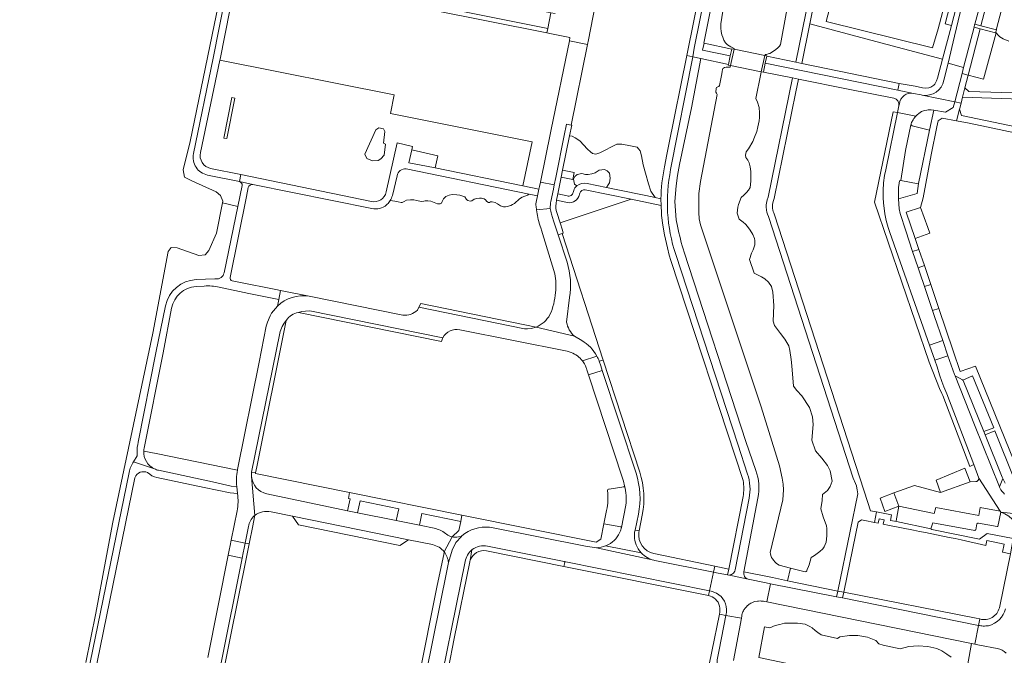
# Model space of a CAD drawing. Header units: metres. Extents: x 151213 to 156373, y 469495 to 475754.
# Tile 28 of 230: x 153098 to 153408, y 472102 to 472302. Entities that reach past the tile are written whole.
import ezdxf

# ---------------------------------------------------------------- set-up
doc = ezdxf.new("R2010")
doc.units = ezdxf.units.M
for name, color, linetype, lineweight in [('B-WE-OG-TERREIN_BEGROEID-GV', 252, 'Continuous', 18), ('B-WE-VH-GESLOTENVERHARDING_ASFALT-GV', 252, 'Continuous', 18), ('B-WE-VH-ONVERHARD-GV', 252, 'Continuous', 18), ('B-WE-VH-ONVERHARD_ZAND-GV', 252, 'Continuous', 18), ('B-WE-VH-OPENVERHARDING_BETONSTRAATSTEEN-GV', 252, 'Continuous', 18), ('B-WE-VH-OPENVERHARDING_TEGEL-GV', 252, 'Continuous', 18)]:
    doc.layers.add(name, color=color, linetype=linetype, lineweight=lineweight)

msp = doc.modelspace()

# ---------------------------------------------------------------- linework, layer by layer
at = {"layer": 'B-WE-OG-TERREIN_BEGROEID-GV', "flags": 128}
for points in [[(153152.78, 472259.92), (153159, 472289.92), (153172.3, 472357.32), (153181.98, 472406.05)], [(153327.38, 472365.73), (153313.17, 472294.64), (153313.212, 472294.631), (153321.909, 472292.751), (153321.93, 472292.85), (153322.645, 472292.706), (153322.689, 472292.981), (153321.63, 472293.45), (153320.55, 472294.07), (153319.95, 472294.73), (153319.39, 472295.61), (153319.08, 472296.5), (153318.78, 472297.24), (153318.6, 472298.32), (153318.53, 472299.39), (153318.48, 472300.67), (153319.39, 472306.71)], [(153161.972, 472313.59), (153151.776, 472263.77), (153149.573, 472254.849), (153149.997, 472252.532), (153152.211, 472251.338), (153159.854, 472247.937), (153161.318, 472246.715), (153161.954, 472244.962), (153161.867, 472244.45), (153166.676, 472243.296), (153168.03, 472249.89)], [(153409.03, 472295.317), (153407.161, 472296.013), (153406.201, 472296.682), (153405.727, 472297.012), (153404.957, 472297.861), (153401.024, 472283.293), (153396.247, 472284.606), (153395.21, 472280.57), (153396.4, 472279.44), (153410.25, 472278.98)], [(153321.438, 472287.108), (153321.54, 472287.6), (153322.645, 472292.706), (153321.93, 472292.85), (153321.909, 472292.751), (153321.455, 472290.623), (153320.872, 472287.892), (153312.249, 472289.81), (153309.254, 472274.34), (153305.505, 472256.475), (153304.846, 472252.996), (153304.451, 472249.797), (153304.055, 472244.838), (153304.403, 472239.052), (153304.895, 472237.062)], [(153213.34, 472247.86), (153216.82, 472263.3), (153221.62, 472262.11), (153221.388, 472261.082), (153229.572, 472259.233), (153228.77, 472255.475), (153256.322, 472249.764), (153259.253, 472263.644), (153214.663, 472272.516), (153215.885, 472278.404), (153161.066, 472289.318), (153154.94, 472260.23)], [(153330.14, 472151.61), (153325.761, 472128.483), (153334.683, 472126.642), (153339.457, 472125.657), (153340.334, 472129.626), (153336.83, 472130.53), (153336.012, 472131.077), (153335.501, 472131.534), (153335.111, 472132.019), (153334.734, 472132.544), (153334.451, 472132.975), (153334.249, 472133.527), (153334.088, 472134.079), (153333.987, 472134.507), (153337.95, 472151.05), (153338.23, 472154.18), (153338.03, 472156.01), (153337.72, 472157.94), (153336.97, 472161.77), (153331.17, 472180.31), (153312.11, 472237.54), (153311.73, 472239.42), (153311.57, 472241.43), (153311.54, 472246.17), (153311.58, 472247.34), (153312.15, 472251.14), (153317.37, 472278.55), (153317.16, 472278.91), (153316.95, 472279.23), (153317, 472280.38), (153317.09, 472280.71), (153317.53, 472280.93), (153317.88, 472281.06), (153318.05, 472281.36), (153318.79, 472284.98), (153318.86, 472285.71), (153319.01, 472286.34), (153319.14, 472286.65), (153319.33, 472286.82), (153319.66, 472286.98), (153320.17, 472287.08), (153320.84, 472287.07), (153321.438, 472287.108)], [(153286.709, 472262.908), (153286.126, 472262.925), (153285.826, 472262.897), (153280.487, 472260.117), (153279.241, 472259.747), (153278.174, 472259.932), (153277.51, 472260.493), (153276.568, 472261.329), (153274.151, 472263.887), (153272.735, 472264.866), (153271.801, 472265.389), (153270.97, 472265.525), (153268.764, 472254.666), (153272.378, 472253.931), (153271.969, 472251.771), (153268.326, 472252.511), (153267.257, 472247.25), (153270.23, 472246.64)], [(153273.223, 472249.743), (153272.474, 472250.334), (153272.175, 472251.903), (153272.568, 472252.687), (153273.316, 472253.397), (153274.775, 472253.663), (153275.985, 472253.322), (153276.807, 472253.322), (153277.928, 472253.546), (153278.974, 472253.883), (153280.272, 472254.665), (153281.942, 472254.969), (153282.747, 472254.518), (153283.483, 472253.762), (153283.736, 472252.229), (153283.495, 472250.707), (153283.121, 472250.109), (153282.528, 472249.239), (153286.14, 472248.5), (153294.97, 472246.7), (153297.861, 472246.101), (153296.533, 472248.129), (153295.786, 472250.408), (153294.814, 472253.733), (153294.104, 472256.386), (153293.544, 472259.188), (153293.096, 472260.794), (153292.613, 472261.381), (153292.19, 472261.896), (153290.116, 472262.415), (153287.38, 472262.889), (153286.709, 472262.908)], [(153158.17, 472255.27), (153167.67, 472253.31), (153208.67, 472244.85)], [(153214.597, 472245.133), (153216.086, 472245.014), (153217.112, 472244.709), (153218.027, 472244.515), (153218.387, 472244.571), (153218.941, 472244.876), (153219.745, 472245.236), (153220.993, 472245.375), (153221.991, 472245.375), (153222.989, 472245.153), (153224.319, 472244.903), (153225.179, 472245.014), (153225.592, 472245.033), (153226.399, 472245.07), (153227.369, 472244.931), (153228.893, 472244.321), (153229.476, 472244.155), (153230.252, 472244.127), (153230.723, 472244.294), (153230.945, 472244.876), (153231.333, 472245.735), (153232.026, 472246.484), (153233.079, 472246.816), (153234.105, 472247.038), (153235.491, 472246.983), (153236.489, 472246.899), (153238.069, 472246.317), (153238.596, 472245.486), (153238.984, 472245.153), (153239.705, 472245.014), (153240.259, 472245.098), (153240.952, 472245.597), (153241.867, 472245.791), (153242.643, 472245.874), (153243.281, 472245.874), (153244.085, 472245.652), (153244.584, 472245.347), (153245, 472244.876), (153245.471, 472244.599), (153245.776, 472244.599), (153246.136, 472244.765), (153246.635, 472244.793), (153247.55, 472244.515), (153248.299, 472244.1), (153249.213, 472243.49), (153250.156, 472243.24), (153250.849, 472243.157), (153251.348, 472243.268), (153252.485, 472243.601), (153253.067, 472243.905), (153253.621, 472244.238), (153255.174, 472245.68), (153256.061, 472246.206), (153256.92, 472246.539), (153257.779, 472246.899), (153258.239, 472247.171), (153219.63, 472255.12)], [(153167.22, 472251.13), (153157.18, 472253.18)], [(153216.75, 472252.98), (153215.27, 472246.76)], [(153266.998, 472241.374), (153267.98, 472238.195), (153290.288, 472245.559), (153275.87, 472248.49)], [(153272.11, 472247.74), (153272.27, 472248.36)], [(153274.2, 472247.46), (153273.88, 472246.39)], [(153162.39, 472222.43), (153166.676, 472243.296), (153161.867, 472244.45), (153160.011, 472234.88), (153157.618, 472229.435), (153156.428, 472228.144), (153154.418, 472227.888), (153147.699, 472230.303), (153145.788, 472230.449), (153144.873, 472229.116), (153139.96, 472203.423), (153127.431, 472144.045), (153125.133, 472131.748), (153122.132, 472115.409), (153118.934, 472099.923)], [(153269.78, 472244.64), (153266.892, 472245.244), (153266.703, 472244.23)], [(153306.94, 472228.96), (153326.38, 472169.45), (153329.51, 472160.33)], [(153153.61, 472220.3), (153159.46, 472220.54), (153159.8, 472220.51)], [(153135.43, 472169.21), (153140.97, 472197.24), (153144, 472212.11)], [(153133.92, 472163.06), (153135.07, 472164.96), (153135.09, 472165.99)], [(153166.558, 472160.355), (153141.01, 472165.62), (153137.127, 472166.424)], [(153098.915, 471981.094), (153098.761, 471981.543), (153098.461, 471982.5), (153098.251, 471983.956), (153098.168, 471985.019), (153098.23, 471986.33), (153101.003, 472000), (153113.3, 472060.63), (153113.62, 472063.64), (153113.73, 472066.6), (153114.21, 472069.89), (153119.499, 472095.839), (153132.57, 472159.7)], [(153141.83, 472160.37), (153158.796, 472156.698), (153164.62, 472155.342), (153166.35, 472155.249)], [(153175.793, 472152.95), (153201.221, 472147.645), (153202.02, 472151.34), (153201.45, 472151.45), (153201.839, 472153.386), (153172.25, 472159.34), (153172.273, 472159.514), (153171.138, 472159.723), (153171.049, 472159.769)], [(153396.077, 472099.555), (153397.282, 472105.949), (153332.897, 472118.963), (153332.277, 472119.092), (153331.86, 472119.26), (153331.464, 472119.256), (153331.21, 472119.254), (153330.978, 472119.347), (153330.337, 472119.229), (153330.002, 472119.202), (153329.092, 472119.085), (153328.246, 472118.726), (153327.901, 472118.542), (153327.576, 472118.404), (153327.343, 472118.228), (153327.073, 472117.96), (153326.858, 472117.831), (153326.402, 472117.368), (153326.196, 472117.127), (153325.73, 472116.507), (153325.617, 472116.229), (153325.421, 472115.877), (153325.281, 472115.664), (153325.208, 472115.279), (153325.139, 472114.912), (153325.1, 472114.55), (153324.966, 472113.837), (153322.466, 472100.565)], [(153333.907, 472110.795), (153335.553, 472111.555), (153337.025, 472111.934), (153338.488, 472112.264), (153340.76, 472112.314), (153342.624, 472112.252), (153344.988, 472111.938), (153346.485, 472111.266), (153347.219, 472110.828), (153348.172, 472109.989), (153348.973, 472109.322), (153350.036, 472108.679), (153355.135, 472107.501), (153355.921, 472108.027), (153358.883, 472108.404), (153361.51, 472108.432), (153364.565, 472107.923), (153367.151, 472106.874), (153368.155, 472105.811), (153369.544, 472105.346), (153374.836, 472104.281), (153377.535, 472104.923), (153380.547, 472105.204), (153383.527, 472105.01), (153386.375, 472104.296), (153387.897, 472103.625), (153389.544, 472102.587), (153390.861, 472101.663)], [(153326.698, 472090.078), (153328.275, 472097.085), (153338.872, 472095.015), (153371.501, 472088.253), (153372.085, 472087.877), (153375.736, 472084.256), (153376.078, 472083.959), (153377.323, 472083.311), (153379.365, 472082.767), (153398.314, 472078.218), (153395.115, 472086.399), (153392.894, 472088.376), (153330.4, 472101.51), (153332.238, 472111.124), (153333.907, 472110.795)], [(153405.352, 472104.3), (153399.731, 472105.422), (153398.315, 472105.74), (153397.282, 472105.949), (153396.077, 472099.555), (153397.297, 472099.309), (153398.947, 472097.819), (153399.974, 472097.358), (153401.006, 472096.789), (153401.584, 472096.416), (153402.334, 472095.854), (153403.048, 472095.533), (153403.816, 472094.692), (153404.296, 472093.804), (153406.631, 472087.207), (153407.201, 472086.569), (153410.612, 472084.967)]]:
    msp.add_lwpolyline(points, dxfattribs=at)
for points in [[(153354.251, 472340.723), (153346.39, 472335.89), (153345.79, 472335.29), (153345.01, 472334.37), (153344.01, 472332.24), (153343.7, 472329.83), (153337.19, 472294.17), (153336.93, 472293.74), (153336.55, 472293.27), (153335.65, 472292.55), (153333.84, 472291.34), (153333.33, 472291.27), (153332.85, 472291.11), (153332.55, 472291.04), (153332.411, 472290.982), (153332.363, 472290.752), (153332.92, 472290.64), (153332.9, 472290.543), (153342.03, 472288.64), (153349.53, 472325.26), (153352.55, 472327.15), (153355.516, 472338.796), (153355.26, 472338.73)], [(153392.732, 472306.888), (153389.058, 472307.846), (153386.781, 472299.098), (153385.014, 472293.129), (153351.552, 472301.474), (153353.296, 472307.811), (153355.546, 472316.463), (153355.652, 472316.436), (153357.064, 472321.844), (153357.28, 472324.05), (153354.221, 472324.755), (153353.34, 472321.99), (153350.3, 472320.261), (153346.43, 472300.727), (153367.178, 472295.139), (153388.156, 472289.621), (153390.952, 472300.172), (153388.942, 472300.704), (153390.465, 472306.39), (153392.46, 472305.862)], [(153346.43, 472300.727), (153343.96, 472288.26), (153374.5, 472281.959), (153379.523, 472281.16), (153381.842, 472280.641), (153382.89, 472280.477), (153383.848, 472280.612), (153384.507, 472280.845), (153385.069, 472281.177), (153385.373, 472281.406), (153385.718, 472281.725), (153385.827, 472281.921), (153385.978, 472282.126), (153386.166, 472282.556), (153386.297, 472282.748), (153386.574, 472283.651), (153388.156, 472289.621), (153367.178, 472295.139)], [(153339.457, 472125.657), (153355.241, 472122.401), (153359.089, 472141.211), (153361.518, 472152.911), (153361.365, 472154.173), (153361.227, 472154.7), (153361.107, 472155.472), (153360.847, 472156.256), (153360.121, 472157.872), (153333.497, 472240.103), (153333.172, 472240.841), (153332.93, 472241.5), (153332.844, 472242.106), (153332.742, 472243.209), (153332.74, 472243.82), (153332.895, 472244.888), (153333.017, 472245.389), (153333.323, 472246.215), (153341.024, 472283.721), (153331.87, 472285.53), (153332.455, 472288.377), (153332.9, 472290.543), (153332.92, 472290.64), (153332.363, 472290.752), (153331.138, 472285.677), (153331.008, 472285.028), (153329.492, 472277.273), (153330.012, 472276.056), (153330.499, 472274.416), (153330.612, 472272.771), (153330.59, 472271.225), (153330.549, 472270.175), (153330.146, 472268.287), (153329.762, 472266.824), (153329.101, 472265.107), (153328.519, 472263.713), (153327.167, 472261.448), (153326.499, 472260.448), (153326.256, 472259.403), (153326.373, 472258.692), (153326.976, 472257.905), (153327.392, 472257.048), (153327.688, 472255.716), (153327.879, 472254.295), (153327.958, 472252.456), (153327.955, 472251.234), (153327.66, 472249.24), (153327.174, 472248.439), (153326.539, 472247.675), (153325.701, 472246.891), (153324.906, 472246.101), (153324.024, 472243.94), (153323.842, 472243.098), (153323.669, 472241.205), (153324.235, 472239.356), (153325.538, 472238.385), (153326.198, 472237.749), (153326.879, 472237.005), (153327.745, 472235.862), (153328.552, 472234.467), (153329.069, 472233.284), (153329.187, 472232.642), (153329.199, 472231.222), (153328.66, 472229.639), (153328.126, 472228.571), (153327.446, 472226.683), (153328.95, 472222.346), (153331.282, 472221.135), (153332.344, 472220.537), (153333.512, 472219.459), (153334.357, 472218.122), (153334.878, 472216.413), (153335.103, 472212.217), (153334.936, 472207.232), (153335.302, 472205.885), (153337.279, 472203.344), (153338.64, 472201.63), (153339.814, 472199.503), (153340.201, 472198.032), (153340.592, 472195.154), (153340.816, 472193.237), (153341.278, 472186.773), (153342.386, 472185.446), (153343.908, 472183.73), (153346.355, 472180.103), (153347.254, 472177.204), (153347.467, 472174.739), (153347.05, 472169.81), (153348.219, 472166.526), (153350.271, 472164.187), (153351.987, 472161.894), (153352.886, 472160.157), (153353.446, 472156.944), (153352.863, 472155.28), (153351.968, 472153.98), (153350.42, 472152.77), (153350.37, 472150.82), (153349.867, 472148.28), (153350.645, 472145.753), (153351.677, 472142.933), (153351.83, 472142.097), (153351.845, 472139.775), (153351.591, 472137.716), (153350.951, 472136.322), (153350.497, 472135.68), (153349.56, 472134.783), (153347.931, 472133.593), (153346.83, 472132.94), (153346.198, 472130.605), (153346.08, 472130.17), (153345.66, 472129.22), (153345.49, 472128.71), (153345.35, 472128.53), (153345.01, 472128.42), (153340.334, 472129.626)], [(153162.306, 472264.816), (153164.779, 472277.52), (153165.76, 472277.329), (153163.287, 472264.625)], [(153212.859, 472266.85), (153212.473, 472263.195), (153213.105, 472262.865), (153212.719, 472259.408), (153211.7, 472258.288), (153210.823, 472257.729), (153209.067, 472257.597), (153207.276, 472258.42), (153206.644, 472259.77), (153210.12, 472267.344), (153211.068, 472268.035), (153212.508, 472267.706)]]:
    msp.add_lwpolyline(points, close=True, dxfattribs=at)
at = {"layer": 'B-WE-OG-TERREIN_BEGROEID-GV'}
for points in [[(153157.18, 472253.18, -0.4168853), (153152.78, 472259.92)], [(153154.94, 472260.23, 0.4170552), (153158.17, 472255.27)], [(153219.63, 472255.12, 0.3956533), (153216.75, 472252.98)], [(153168.03, 472249.89, 0.411606), (153167.22, 472251.13)], [(153208.67, 472244.85, 0.4114847), (153213.34, 472247.86)], [(153270.23, 472246.64, 0.4576343), (153272.11, 472247.74)], [(153272.27, 472248.36, -0.1223823), (153273.223, 472249.743)], [(153275.87, 472248.49, 0.4014027), (153274.2, 472247.46)], [(153215.27, 472246.76, -0.0802585), (153214.597, 472245.133)], [(153273.88, 472246.39, -0.3638294), (153269.78, 472244.64)], [(153266.703, 472244.23, 0.1348123), (153266.998, 472241.374)], [(153304.895, 472237.062, 0.0261323), (153306.94, 472228.96)], [(153144, 472212.11, -0.3440425), (153153.61, 472220.3)], [(153159.8, 472220.51, 0.3844918), (153162.39, 472222.43)], [(153135.09, 472165.99, -0.0875849), (153135.43, 472169.21)], [(153137.127, 472166.424, 0.3001854), (153140.523, 472160.815)], [(153132.57, 472159.7, -0.0922049), (153133.92, 472163.06)], [(153140.523, 472160.815, 0.0590965), (153141.83, 472160.37)], [(153166.35, 472155.249, -0.070891), (153166.558, 472160.355)], [(153171.049, 472159.769, 0.0588772), (153171.007, 472158.376)], [(153171.007, 472158.376, 0.3251073), (153175.793, 472152.95)], [(153329.51, 472160.33, -0.1295901), (153330.14, 472151.61)], [(153408.133, 472102.892, 0.1381644), (153405.352, 472104.3)]]:
    msp.add_lwpolyline(points, format="xyb", dxfattribs=at)
at = {"layer": 'B-WE-VH-GESLOTENVERHARDING_ASFALT-GV', "flags": 128}
for points in [[(153181.98, 472406.05), (153172.3, 472357.32), (153159, 472289.92), (153152.78, 472259.92)], [(153154.94, 472260.23), (153161.066, 472289.318), (153161.13, 472289.62), (153173.33, 472351.35), (153184.34, 472406.78)], [(153309.254, 472274.34), (153312.249, 472289.81), (153309.64, 472290.39), (153302.72, 472254.92)], [(153379.055, 472278.864), (153374.08, 472279.88), (153332.455, 472288.377), (153331.87, 472285.53), (153341.024, 472283.721)], [(153341.024, 472283.721), (153342.886, 472283.344), (153358.47, 472280.184), (153372.849, 472277.335)], [(153374.411, 472274.982), (153374.623, 472275.533)], [(153304.895, 472237.062), (153304.403, 472239.052), (153304.055, 472244.838), (153304.451, 472249.797), (153304.846, 472252.996), (153305.505, 472256.475), (153309.254, 472274.34)], [(153260.906, 472246.633), (153261.312, 472248.73), (153256.322, 472249.764), (153228.77, 472255.475), (153228.204, 472255.592), (153220.472, 472257.027), (153221.388, 472261.082), (153221.62, 472262.11), (153216.82, 472263.3), (153213.34, 472247.86)], [(153157.18, 472253.18), (153167.22, 472251.13), (153167.67, 472253.31), (153158.17, 472255.27)], [(153219.63, 472255.12), (153258.239, 472247.171), (153260.904, 472246.622), (153260.906, 472246.633)], [(153208.67, 472244.85), (153167.67, 472253.31), (153167.22, 472251.13), (153171.44, 472250.26), (153208.78, 472242.62)], [(153171.44, 472250.26), (153167.22, 472251.13)], [(153215.27, 472246.76), (153216.75, 472252.98)], [(153168.03, 472249.89), (153166.676, 472243.296), (153162.39, 472222.43)], [(153164.26, 472220.96), (153169.432, 472246.406), (153170.01, 472249.25)], [(153329.51, 472160.33), (153326.38, 472169.45), (153306.94, 472228.96)], [(153304.3, 472228.2), (153323.8, 472168.59), (153326.9, 472159.19)], [(153159.8, 472220.51), (153159.46, 472220.54), (153153.61, 472220.3)], [(153170.2, 472215.95), (153178.061, 472214.339), (153179.57, 472214.03), (153180.152, 472216.902), (153178.689, 472217.198), (153167.08, 472219.53), (153164.94, 472219.94)], [(153153.57, 472218.1), (153156.16, 472218.27)], [(153160.86, 472217.91), (153170.2, 472215.95)], [(153144, 472212.11), (153140.97, 472197.24), (153135.43, 472169.21)], [(153137.24, 472167.37), (153143.21, 472197.33), (153145.91, 472211.34)], [(153135.09, 472165.99), (153135.07, 472164.96), (153133.92, 472163.06), (153140.523, 472160.815)], [(153140.523, 472160.815), (153133.92, 472163.06)], [(153132.57, 472159.7), (153119.499, 472095.839), (153114.21, 472069.89), (153113.73, 472066.6), (153113.62, 472063.64), (153113.3, 472060.63), (153101.003, 472000), (153098.23, 471986.33), (153098.168, 471985.019), (153098.251, 471983.956), (153098.461, 471982.5), (153098.761, 471981.543), (153098.915, 471981.094)], [(153121.52, 472095.4), (153134.38, 472158.04)], [(153141.3, 472158.07), (153156.094, 472154.995), (153164.336, 472153.273), (153166.612, 472153.032), (153166.35, 472155.249), (153164.62, 472155.342), (153158.796, 472156.698), (153141.83, 472160.37)], [(153327.39, 472151.55), (153323.01, 472129.07)], [(153325.761, 472128.483), (153330.14, 472151.61)], [(153320.648, 472127.452), (153327.111, 472126.11)]]:
    msp.add_lwpolyline(points, dxfattribs=at)
msp.add_lwpolyline([(153312.75, 472292.4), (153313.212, 472294.631), (153313.17, 472294.64), (153327.38, 472365.73), (153328.79, 472372.7), (153329.6, 472375.54), (153330.56, 472377.71), (153331.43, 472379.03), (153333.44, 472381.4), (153335.75, 472384), (153336.753, 472385.337), (153336.8, 472385.4), (153333.736, 472385.948), (153329.9, 472381.46), (153328.8, 472380.08), (153327.79, 472378.31), (153327.22, 472377.03), (153326.61, 472374.99), (153310.16, 472293.1), (153309.64, 472290.39), (153312.249, 472289.81), (153320.872, 472287.892), (153321.455, 472290.623)], close=True, dxfattribs=at)
at = {"layer": 'B-WE-VH-GESLOTENVERHARDING_ASFALT-GV'}
for points in [[(153374.623, 472275.533, -0.4414702), (153379.055, 472278.864)], [(153372.849, 472277.335, -0.4120599), (153374.411, 472274.982)], [(153152.78, 472259.92, 0.4168853), (153157.18, 472253.18)], [(153158.17, 472255.27, -0.4170552), (153154.94, 472260.23)], [(153216.75, 472252.98, -0.3956533), (153219.63, 472255.12)], [(153302.72, 472254.92, 0.1295643), (153304.3, 472228.2)], [(153167.22, 472251.13, -0.411606), (153168.03, 472249.89)], [(153170.01, 472249.25, -0.3524568), (153171.44, 472250.26)], [(153213.34, 472247.86, -0.4114847), (153208.67, 472244.85)], [(153213.686, 472244.014, 0.0650484), (153214.597, 472245.133)], [(153214.597, 472245.133, 0.0802585), (153215.27, 472246.76)], [(153208.78, 472242.62, 0.2306469), (153213.472, 472243.822)], [(153213.472, 472243.822, 0.0098234), (153213.686, 472244.014)], [(153306.94, 472228.96, -0.0261323), (153304.895, 472237.062)], [(153153.61, 472220.3, 0.3440425), (153144, 472212.11)], [(153162.39, 472222.43, -0.3844918), (153159.8, 472220.51)], [(153164.94, 472219.94, -0.4235294), (153164.26, 472220.96)], [(153145.91, 472211.34, -0.3411968), (153153.57, 472218.1)], [(153156.16, 472218.27, -0.0774487), (153160.86, 472217.91)], [(153135.43, 472169.21, 0.0875849), (153135.09, 472165.99)], [(153137.127, 472166.424, -0.0390598), (153137.24, 472167.37)], [(153140.523, 472160.815, -0.3001854), (153137.127, 472166.424)], [(153133.92, 472163.06, 0.0922049), (153132.57, 472159.7)], [(153141.83, 472160.37, -0.0590965), (153140.523, 472160.815)], [(153134.38, 472158.04, -0.4533682), (153138.35, 472159.62)], [(153138.35, 472159.62, 0.12), (153141.3, 472158.07)], [(153326.9, 472159.19, -0.1295854), (153327.39, 472151.55)], [(153330.14, 472151.61, 0.1295901), (153329.51, 472160.33)], [(153323.01, 472129.07, -0.4160095), (153320.648, 472127.452)], [(153327.111, 472126.11, -0.4236981), (153325.761, 472128.483)]]:
    msp.add_lwpolyline(points, format="xyb", dxfattribs=at)
at = {"layer": 'B-WE-VH-ONVERHARD-GV', "flags": 128}
msp.add_lwpolyline([(153320.872, 472287.892), (153320.84, 472287.74), (153321.54, 472287.6), (153331.138, 472285.677), (153331.87, 472285.53), (153332.455, 472288.377), (153332.9, 472290.543), (153332.92, 472290.64), (153332.363, 472290.752), (153322.645, 472292.706), (153321.93, 472292.85), (153321.909, 472292.751), (153321.455, 472290.623)], close=True, dxfattribs=at)
at = {"layer": 'B-WE-VH-ONVERHARD_ZAND-GV', "flags": 128}
msp.add_lwpolyline([(153212.508, 472267.706), (153211.068, 472268.035), (153210.12, 472267.344), (153206.644, 472259.77), (153207.276, 472258.42), (153209.067, 472257.597), (153210.823, 472257.729), (153211.7, 472258.288), (153212.719, 472259.408), (153213.105, 472262.865), (153212.473, 472263.195), (153212.859, 472266.85)], close=True, dxfattribs=at)
at = {"layer": 'B-WE-VH-OPENVERHARDING_BETONSTRAATSTEEN-GV', "flags": 128}
for points in [[(153402.71, 472309.76), (153400.234, 472300.128), (153405.081, 472298.843), (153405.16, 472299.14), (153409.69, 472316.75), (153405.19, 472317.96), (153404.845, 472318.052)], [(153227.463, 472306.601), (153227.229, 472305.208), (153227.419, 472305.17), (153263.835, 472297.851), (153264.11, 472299.253)], [(153399.994, 472299.194), (153404.83, 472297.895), (153405.081, 472298.843), (153400.234, 472300.128), (153398.306, 472300.639), (153398.269, 472300.5), (153398.24, 472300.48), (153398.045, 472299.718)], [(153396.247, 472284.606), (153399.994, 472299.194), (153398.045, 472299.718), (153394.787, 472287.025), (153394.303, 472285.14)], [(153399.994, 472299.194), (153396.247, 472284.606), (153401.024, 472283.293), (153404.957, 472297.861), (153404.83, 472297.895)], [(153271.444, 472268.862), (153276.566, 472294.272), (153270.885, 472295.412), (153265.182, 472267.502), (153265.077, 472266.987), (153261.803, 472250.963), (153266.112, 472250.111), (153266.596, 472252.425), (153269.289, 472265.656), (153269.971, 472269.151)], [(153385.755, 472194.98), (153384.072, 472199.747), (153371.578, 472235.119), (153371.031, 472236.742), (153370.457, 472238.889), (153370.017, 472240.938), (153369.558, 472244.409), (153369.482, 472245.998), (153369.463, 472248.285), (153369.654, 472250.71), (153369.96, 472253.079), (153370.292, 472254.793), (153373.97, 472272.82), (153372.597, 472273.1), (153366.803, 472244.683), (153383.917, 472194.382), (153387.237, 472186.058), (153387.936, 472184.465), (153388.21, 472183.91), (153396.692, 472161.6), (153397.99, 472162.133), (153389.51, 472184.44), (153389.19, 472185.09), (153388.55, 472186.55), (153387.97, 472188.27), (153387.21, 472190.39), (153386.49, 472192.9)], [(153373.97, 472272.82), (153370.292, 472254.793), (153369.96, 472253.079), (153369.654, 472250.71), (153369.463, 472248.285), (153369.482, 472245.998), (153369.558, 472244.409), (153370.017, 472240.938), (153370.457, 472238.889), (153371.031, 472236.742), (153371.578, 472235.119), (153384.072, 472199.747), (153388.21, 472201.146), (153385.59, 472208.73), (153384.976, 472210.569), (153382.463, 472218.097), (153381, 472222.48), (153380.477, 472224.037), (153378.755, 472229.158), (153376.59, 472235.6), (153374.84, 472241.14), (153374.54, 472242.54), (153374.282, 472245.665), (153374.29, 472247.82), (153374.35, 472249.31), (153374.48, 472250.58), (153374.59, 472251.34), (153375.01, 472251.43), (153376.54, 472260.89), (153378.23, 472268.96), (153378.296, 472269.126), (153378.29, 472269.33), (153378.41, 472269.73), (153378.89, 472270.52), (153379.15, 472271), (153379.714, 472271.648)], [(153375.01, 472251.43), (153380.49, 472250.39), (153380.65, 472250.52), (153384.05, 472267.31), (153378.57, 472268.62), (153378.3, 472269), (153378.296, 472269.126), (153378.23, 472268.96), (153376.54, 472260.89)], [(153379.57, 472233.24), (153384.15, 472234.9), (153383.498, 472236.732), (153381.27, 472243), (153376.773, 472241.471)], [(153378.755, 472229.158), (153380.477, 472224.037), (153382.469, 472224.707), (153380.731, 472229.822)], [(153384.474, 472218.769), (153382.463, 472218.097), (153384.976, 472210.569), (153387.007, 472211.247)], [(153223.627, 472211.698), (153256.748, 472204.887), (153257.786, 472204.884), (153258.94, 472204.991), (153260.41, 472205.41), (153224.23, 472212.85)], [(153385.755, 472194.98), (153389.866, 472196.369), (153388.21, 472201.146), (153384.072, 472199.747)], [(153407.139, 472157.81), (153406.931, 472158.224), (153401.59, 472171.514), (153401.172, 472172.541), (153394.63, 472188.62), (153394.491, 472188.732), (153394.42, 472188.79), (153392.32, 472189.92), (153392.17, 472190.09), (153398.18, 472174.67), (153406.038, 472155.149)], [(153395.208, 472160.992), (153386.134, 472157.269), (153387.506, 472153.422), (153396.827, 472156.733)], [(153396.827, 472156.733), (153387.506, 472153.422), (153379.394, 472155.623), (153372.893, 472153.239), (153374.408, 472149.109), (153385.562, 472146.777), (153386.024, 472148.629), (153399.516, 472146.154), (153399.991, 472148.649), (153406.213, 472147.466), (153399.51, 472157.93), (153399.41, 472157.41), (153399.18, 472157.02), (153398.91, 472156.89), (153398.65, 472156.83)], [(153368.55, 472151.647), (153370.062, 472147.409), (153374.408, 472149.109), (153372.893, 472153.239)], [(153374.408, 472149.109), (153373.6, 472144.51), (153373.656, 472144.216), (153384.51, 472141.99), (153385.14, 472143.81), (153398.28, 472141.4), (153398.45, 472141.52), (153398.57, 472141.68), (153398.97, 472143.57), (153399.2, 472143.79), (153399.42, 472143.77), (153405.31, 472142.65), (153405.5, 472142.72), (153406.429, 472147.173), (153406.213, 472147.466), (153399.991, 472148.649), (153399.516, 472146.154), (153386.024, 472148.629), (153385.562, 472146.777)], [(153185.732, 472143.208), (153217.641, 472136.752), (153220.357, 472138.535), (153183.896, 472145.91)], [(153169.036, 472137.46), (153164.65, 472138.387), (153164.323, 472136.759), (153164.029, 472135.292), (153163.702, 472133.664), (153168.091, 472132.758), (153168.418, 472134.385), (153168.709, 472135.832)], [(153397.282, 472105.949), (153398.315, 472105.74), (153399.458, 472111.616), (153356.736, 472120.223), (153354.871, 472120.594), (153334.146, 472124.719), (153332.897, 472118.963)]]:
    msp.add_lwpolyline(points, close=True, dxfattribs=at)
for points in [[(153227.463, 472306.601), (153264.11, 472299.253), (153265.077, 472304.172), (153264.077, 472304.366), (153241.25, 472308.936), (153228.894, 472311.393), (153226.714, 472311.852), (153211.725, 472314.921), (153209.546, 472315.352)], [(153395.505, 472311.841), (153391.96, 472296.87), (153389.877, 472288.306), (153394.787, 472287.025), (153398.045, 472299.718), (153398.24, 472300.48), (153398.269, 472300.5), (153398.306, 472300.639), (153400.62, 472309.24)], [(153400.62, 472309.24), (153398.306, 472300.639), (153400.234, 472300.128), (153402.71, 472309.76)], [(153266.446, 472303.919), (153265.077, 472304.172), (153264.11, 472299.253), (153263.835, 472297.851), (153265.233, 472297.578), (153271.027, 472296.408), (153270.885, 472295.412), (153276.566, 472294.272), (153276.853, 472295.668), (153279.049, 472306.498), (153279.304, 472307.758), (153278.116, 472307.989), (153273.25, 472309.02)], [(153381.797, 472278.304), (153392.014, 472276.217), (153394.303, 472285.14), (153394.787, 472287.025), (153389.877, 472288.306)], [(153389.877, 472288.306), (153388.58, 472282.972)], [(153374.623, 472275.533), (153374.411, 472274.982), (153373.97, 472272.82), (153379.714, 472271.648), (153380.15, 472272.15), (153380.67, 472272.57), (153381.11, 472272.88), (153381.59, 472273.13), (153382.12, 472273.33), (153382.63, 472273.48), (153383.17, 472273.59), (153383.67, 472273.66), (153384.16, 472273.67), (153384.57, 472273.66), (153385.387, 472273.557), (153389.099, 472272.938), (153391.54, 472274.37), (153392.014, 472276.217), (153381.797, 472278.304), (153381.488, 472278.367), (153379.079, 472278.859), (153379.055, 472278.864)], [(153266.703, 472244.23), (153266.892, 472245.244), (153267.257, 472247.25), (153268.326, 472252.511), (153268.764, 472254.666), (153270.97, 472265.525), (153271.64, 472268.824), (153271.444, 472268.862), (153269.971, 472269.151), (153269.289, 472265.656), (153266.596, 472252.425), (153266.112, 472250.111), (153265.862, 472248.69), (153265.068, 472244.851)], [(153265.068, 472244.851), (153265.862, 472248.69), (153266.112, 472250.111), (153261.803, 472250.963), (153261.494, 472249.558), (153261.312, 472248.73), (153260.906, 472246.633), (153260.904, 472246.622), (153260.451, 472244.604)], [(153275.87, 472248.49), (153290.288, 472245.559), (153290.324, 472245.552), (153299.73, 472243.64), (153299.656, 472245.73), (153297.861, 472246.101), (153294.97, 472246.7), (153286.14, 472248.5), (153282.528, 472249.239), (153276.46, 472250.48)], [(153272.27, 472248.36), (153272.11, 472247.74)], [(153273.88, 472246.39), (153274.2, 472247.46)], [(153270.23, 472246.64), (153267.257, 472247.25), (153266.892, 472245.244), (153269.78, 472244.64)], [(153264.905, 472242.713), (153260.61, 472242.245)], [(153260.61, 472242.245), (153264.905, 472242.713)], [(153267.98, 472238.195), (153266.998, 472241.374)], [(153265.281, 472240.905), (153265.932, 472238.796), (153267.354, 472234.365), (153268.638, 472234.819), (153268.985, 472234.942), (153268.69, 472235.898), (153267.98, 472238.195)], [(153270.2, 472225.77), (153267.354, 472234.365), (153265.932, 472238.796), (153265.281, 472240.905)], [(153261.619, 472237.452), (153261.985, 472236.283), (153262.12, 472235.838), (153266.28, 472222.12)], [(153280.28, 472194.63), (153281.48, 472195.01), (153268.638, 472234.819), (153267.354, 472234.365), (153270.2, 472225.77)], [(153189.085, 472215.092), (153180.152, 472216.902), (153179.57, 472214.03)], [(153179.57, 472214.03), (153179.139, 472211.975)], [(153218.53, 472209.17), (153189.085, 472215.092)], [(153270.04, 472206.96), (153270.95, 472214.64)], [(153270.95, 472214.64), (153270.04, 472206.96)], [(153179.139, 472211.975), (153177.34, 472209.72), (153176.83, 472208.92), (153176.02, 472206.96), (153175.67, 472205.66), (153173.38, 472194.34), (153166.598, 472160.564), (153166.558, 472160.355)], [(153185.76, 472209.96), (153186.865, 472210.252), (153187.927, 472210.409), (153189.347, 472210.51), (153231.159, 472202.055)], [(153231.159, 472202.055), (153189.347, 472210.51), (153187.927, 472210.409), (153186.865, 472210.252), (153185.76, 472209.96), (153230.71, 472200.87)], [(153274.78, 472201.14), (153272.48, 472202.5), (153260.41, 472205.41), (153258.94, 472204.991), (153257.786, 472204.884), (153256.748, 472204.887), (153223.627, 472211.698), (153223.12, 472210.73)], [(153172.273, 472159.514), (153172.64, 472161.452), (153181.95, 472207.469)], [(153236.43, 472204.54), (153270.15, 472197.77)], [(153260.41, 472205.41), (153272.48, 472202.5)], [(153171.049, 472159.769), (153179.886, 472203.471)], [(153179.886, 472203.471), (153171.049, 472159.769), (153171.138, 472159.723), (153172.273, 472159.514)], [(153272.48, 472202.5), (153274.78, 472201.14)], [(153275.001, 472194.75), (153279.549, 472196.265)], [(153279.549, 472196.265), (153275.001, 472194.75)], [(153293.01, 472159.79), (153281.48, 472195.01), (153280.28, 472194.63), (153280.736, 472193.242)], [(153407.64, 472152.91), (153407.26, 472153.26), (153406.85, 472153.72), (153406.51, 472154.17), (153406.01, 472155.08), (153406.038, 472155.149), (153398.18, 472174.67), (153392.17, 472190.09), (153391.94, 472190.49), (153389.866, 472196.369), (153385.755, 472194.98), (153386.49, 472192.9), (153387.21, 472190.39), (153387.97, 472188.27), (153388.55, 472186.55), (153389.19, 472185.09), (153389.51, 472184.44), (153397.99, 472162.133), (153399.51, 472157.93), (153406.213, 472147.466), (153406.429, 472147.173), (153422.23, 472145.48)], [(153276.28, 472192.33), (153276.418, 472191.911), (153276.935, 472190.335), (153281.221, 472191.763)], [(153291.84, 472159.41), (153281.221, 472191.763), (153276.935, 472190.335), (153287.59, 472157.88), (153287.86, 472156.9), (153288.19, 472155.52)], [(153281.221, 472191.763), (153280.736, 472193.242), (153280.28, 472194.63)], [(153280.736, 472193.242), (153281.221, 472191.763), (153291.84, 472159.41)], [(153171.873, 472146.026), (153172.04, 472146.158), (153171.007, 472158.376)], [(153171.007, 472158.376), (153172.04, 472146.158)], [(153166.35, 472155.249), (153166.612, 472153.032)], [(153287.96, 472155.21), (153283.36, 472154.48)], [(153216.516, 472144.531), (153204.367, 472146.988), (153201.221, 472147.645), (153175.793, 472152.95)], [(153288.62, 472149.38), (153287.265, 472142.327), (153286.97, 472141.34), (153286.3, 472140.05), (153285.49, 472138.81)], [(153287.265, 472142.327), (153288.62, 472149.38)], [(153166.498, 472147.594), (153164.65, 472138.387)], [(153170.086, 472142.688), (153169.036, 472137.46), (153170.3, 472137.193), (153171.425, 472142.896), (153171.968, 472145.776)], [(153171.968, 472145.776), (153172.04, 472146.158), (153171.873, 472146.026)], [(153177.163, 472147.261), (153183.896, 472145.91), (153220.357, 472138.535), (153227.926, 472137.014)], [(153282.61, 472147.77), (153281.749, 472143.56), (153287.05, 472142.58)], [(153291.37, 472140.37), (153291.4, 472140.94), (153291.528, 472141.539), (153292.6, 472146.54)], [(153292.6, 472146.54), (153291.528, 472141.539), (153292.803, 472141.303), (153293.81, 472146.3)], [(153422.23, 472145.48), (153406.429, 472147.173)], [(153164.65, 472138.387), (153169.036, 472137.46), (153170.086, 472142.688)], [(153228.897, 472142.037), (153223.783, 472143.068), (153216.516, 472144.531)], [(153297.486, 472132.072), (153279.4, 472136.01), (153275.92, 472136.46), (153247.498, 472142.136), (153245.793, 472142.439)], [(153237.13, 472139.767), (153236.967, 472139.589), (153235.21, 472137.666), (153234.101, 472135.211), (153232.922, 472131.331), (153232.533, 472129.318), (153223.6, 472085.14)], [(153234.037, 472139.461), (153231.554, 472134.678)], [(153231.554, 472134.678), (153234.037, 472139.461)], [(153232.922, 472131.331), (153234.101, 472135.211), (153235.21, 472137.666), (153236.967, 472139.589)], [(153236.967, 472139.589), (153237.13, 472139.767), (153236.919, 472139.581), (153236.019, 472139.435)], [(153162.025, 472096.069), (153164.34, 472107.63), (153169.49, 472133.09), (153170.3, 472137.193), (153169.036, 472137.46), (153168.709, 472135.832), (153168.418, 472134.385), (153168.091, 472132.758)], [(153245.149, 472136.487), (153269.276, 472131.673), (153314.904, 472122.457), (153316.202, 472128.338), (153297.77, 472132.01), (153297.486, 472132.072)], [(153279.4, 472136.01), (153297.486, 472132.072)], [(153293.494, 472134.391), (153282.29, 472136.602)], [(153282.29, 472136.602), (153293.494, 472134.391)], [(153161.364, 472099.274), (153168.091, 472132.758), (153163.702, 472133.664), (153157.246, 472101.502)], [(153239.721, 472132.014), (153240.254, 472135.314)], [(153240.254, 472135.314), (153240.394, 472135.423)], [(153168.091, 472132.758), (153161.364, 472099.274)], [(153222.05, 472082.74), (153227.41, 472080.08), (153228.16, 472082.68), (153238.148, 472131.726)], [(153238.148, 472131.726), (153228.16, 472082.68), (153227.41, 472080.08), (153227.51, 472080.13), (153229.167, 472079.852), (153230.96, 472089.01), (153232.87, 472098.25), (153234.69, 472107.46), (153239.604, 472131.578)], [(153269.193, 472130.154), (153314.581, 472121.01), (153314.904, 472122.457), (153269.276, 472131.673)], [(153269.434, 472131.345), (153269.193, 472130.154)], [(153317.637, 472128.052), (153316.202, 472128.338), (153314.904, 472122.457), (153315.498, 472122.337)], [(153320.157, 472115.212), (153320.069, 472114.763), (153324.966, 472113.837), (153325.1, 472114.55), (153325.139, 472114.912), (153325.208, 472115.279), (153325.281, 472115.664), (153325.421, 472115.877), (153325.617, 472116.229), (153325.73, 472116.507), (153326.196, 472117.127), (153326.402, 472117.368), (153326.858, 472117.831), (153327.073, 472117.96), (153327.343, 472118.228), (153327.576, 472118.404), (153327.901, 472118.542), (153328.246, 472118.726), (153329.092, 472119.085), (153330.002, 472119.202), (153330.337, 472119.229), (153330.978, 472119.347), (153331.21, 472119.254), (153331.464, 472119.256), (153331.86, 472119.26), (153332.277, 472119.092), (153332.897, 472118.963), (153334.146, 472124.719), (153332.712, 472125.005), (153327.111, 472126.11), (153320.648, 472127.452), (153320.635, 472127.455), (153320.61, 472127.46), (153317.637, 472128.052)], [(153322.466, 472100.565), (153324.966, 472113.837), (153320.069, 472114.763), (153317.951, 472103.971), (153317.359, 472100.743)], [(153399.458, 472111.616), (153398.315, 472105.74), (153399.731, 472105.422), (153405.352, 472104.3)]]:
    msp.add_lwpolyline(points, dxfattribs=at)
at = {"layer": 'B-WE-VH-OPENVERHARDING_BETONSTRAATSTEEN-GV'}
for points in [[(153388.58, 472282.972, -0.4101742), (153381.797, 472278.304)], [(153379.055, 472278.864, 0.4414702), (153374.623, 472275.533)], [(153276.46, 472250.48, 0.2548097), (153273.223, 472249.743)], [(153272.11, 472247.74, -0.4576343), (153270.23, 472246.64)], [(153273.223, 472249.743, 0.1223823), (153272.27, 472248.36)], [(153274.2, 472247.46, -0.4014027), (153275.87, 472248.49)], [(153260.451, 472244.604, 0.0419033), (153260.392, 472243.674)], [(153265.068, 472244.851, 0.0264102), (153264.946, 472244.089)], [(153264.946, 472244.089, -0.0264102), (153265.068, 472244.851)], [(153269.78, 472244.64, 0.3638294), (153273.88, 472246.39)], [(153260.392, 472243.674, 0.0658491), (153260.61, 472242.245)], [(153260.61, 472242.245, 0.062385), (153261.619, 472237.452)], [(153264.946, 472244.089, 0.0428831), (153264.905, 472242.713)], [(153264.905, 472242.713, -0.0428831), (153264.946, 472244.089)], [(153264.905, 472242.713, 0.0575631), (153265.281, 472240.905)], [(153265.281, 472240.905, -0.0575631), (153264.905, 472242.713)], [(153266.998, 472241.374, -0.1348123), (153266.703, 472244.23)], [(153270.95, 472214.64, 0.1124866), (153270.2, 472225.77)], [(153270.2, 472225.77, -0.1124866), (153270.95, 472214.64)], [(153266.28, 472222.12, -0.0867799), (153266.51, 472216.22)], [(153179.139, 472211.975, -0.2317409), (153189.085, 472215.092)], [(153189.085, 472215.092, 0.2317409), (153179.139, 472211.975)], [(153266.51, 472216.22, -0.0900138), (153264.79, 472209.29)], [(153223.12, 472210.73, -0.2448793), (153218.53, 472209.17)], [(153179.886, 472203.471, -0.1220678), (153181.95, 472207.469)], [(153181.95, 472207.469, 0.1220678), (153179.886, 472203.471)], [(153181.95, 472207.469, -0.2128325), (153185.76, 472209.96)], [(153264.79, 472209.29, -0.1690036), (153260.41, 472205.41)], [(153231.159, 472202.055, -0.3303132), (153236.43, 472204.54)], [(153272.48, 472202.5, -0.1721821), (153270.04, 472206.96)], [(153270.04, 472206.96, 0.1721821), (153272.48, 472202.5)], [(153230.71, 472200.87, -0.0649298), (153231.159, 472202.055)], [(153274.78, 472201.14, -0.1416436), (153279.549, 472196.265)], [(153279.549, 472196.265, 0.1416436), (153274.78, 472201.14)], [(153270.15, 472197.77, -0.041964), (153271.455, 472197.393)], [(153271.455, 472197.393, -0.1384706), (153275.001, 472194.75)], [(153279.549, 472196.265, -0.0372467), (153280.28, 472194.63)], [(153280.28, 472194.63, 0.0372467), (153279.549, 472196.265)], [(153275.001, 472194.75, -0.0482691), (153275.822, 472193.44)], [(153275.822, 472193.44, -0.0380508), (153276.28, 472192.33)], [(153166.558, 472160.355, 0.070891), (153166.35, 472155.249)], [(153171.007, 472158.376, -0.0588772), (153171.049, 472159.769)], [(153175.793, 472152.95, -0.3251073), (153171.007, 472158.376)], [(153292.6, 472146.54, 0.1288271), (153291.84, 472159.41)], [(153291.84, 472159.41, -0.1288271), (153292.6, 472146.54)], [(153293.81, 472146.3, 0.128988), (153293.01, 472159.79)], [(153288.19, 472155.52, -0.4114108), (153287.96, 472155.21)], [(153288.19, 472155.52, -0.0996645), (153288.62, 472149.38)], [(153288.62, 472149.38, 0.0996645), (153288.19, 472155.52)], [(153166.612, 472153.032, -0.0816503), (153166.498, 472147.594)], [(153282.91, 472153.91, -0.08013), (153282.61, 472147.77)], [(153283.36, 472154.48, 0.4313993), (153282.91, 472153.91)], [(153170.086, 472142.688, -0.1727462), (153171.873, 472146.026)], [(153171.873, 472146.026, 0.1727462), (153170.086, 472142.688)], [(153172.04, 472146.158, -0.2231479), (153177.163, 472147.261)], [(153406.429, 472147.173, -0.3482773), (153412.418, 472138.533)], [(153245.793, 472142.439, 0.2084715), (153237.13, 472139.767)], [(153287.05, 472142.58, -0.3845099), (153287.265, 472142.327)], [(153232.304, 472140.245, 0.1021379), (153228.897, 472142.037)], [(153234.037, 472139.461, -0.1014233), (153232.304, 472140.245)], [(153236.019, 472139.435, -0.1059486), (153234.037, 472139.461)], [(153292.914, 472135.089, -0.1780054), (153291.37, 472140.37)], [(153227.926, 472137.014, -0.1676507), (153231.554, 472134.678)], [(153240.394, 472135.423, -0.2174386), (153245.149, 472136.487)], [(153282.29, 472136.602, -0.0865589), (153279.4, 472136.01)], [(153283.208, 472137.029, -0.029179), (153282.29, 472136.602)], [(153285.49, 472138.81, -0.0854112), (153283.208, 472137.029)], [(153231.554, 472134.678, -0.1397971), (153232.922, 472131.331)], [(153240.254, 472135.314, 0.182948), (153238.148, 472131.726)], [(153238.148, 472131.726, -0.182948), (153240.254, 472135.314)], [(153293.494, 472134.391, -0.0296259), (153292.914, 472135.089)], [(153297.486, 472132.072, -0.1481202), (153293.494, 472134.391)], [(153239.604, 472131.578, -0.0258313), (153239.721, 472132.014)], [(153269.276, 472131.673, -0.4152161), (153269.434, 472131.345)], [(153315.498, 472122.337, -0.0364752), (153316.323, 472122.099)], [(153316.323, 472122.099, -0.3042671), (153320.276, 472116.646)], [(153320.277, 472116.212, -0.0421136), (153320.157, 472115.212)], [(153320.276, 472116.646, -0.0161289), (153320.277, 472116.212)], [(153407.99, 472116.84, -0.2746956), (153402.606, 472111.514)], [(153400.873, 472111.412, -0.0465917), (153399.458, 472111.616)], [(153402.606, 472111.514, -0.0565234), (153400.873, 472111.412)], [(153405.352, 472104.3, -0.1381644), (153408.133, 472102.892)]]:
    msp.add_lwpolyline(points, format="xyb", dxfattribs=at)
at = {"layer": 'B-WE-VH-OPENVERHARDING_TEGEL-GV', "flags": 128}
for points in [[(153299.193, 472392.831), (153298.708, 472390.956), (153326.809, 472385.22), (153326.305, 472382.715), (153325.899, 472380.697), (153307.811, 472290.797), (153309.64, 472290.39), (153310.16, 472293.1), (153326.61, 472374.99), (153327.22, 472377.03), (153327.79, 472378.31), (153328.8, 472380.08), (153329.9, 472381.46), (153333.736, 472385.948), (153328.35, 472386.91)], [(153367.794, 472377.227), (153365.75, 472377.9), (153360.794, 472358.718), (153355.516, 472338.796), (153352.55, 472327.15), (153349.53, 472325.26), (153342.03, 472288.64), (153343.96, 472288.26), (153346.43, 472300.727), (153350.3, 472320.261), (153353.34, 472321.99), (153354.221, 472324.755), (153354.46, 472326.13), (153356.485, 472333.858), (153367.3, 472375.13)], [(153390.465, 472306.39), (153388.942, 472300.704), (153390.952, 472300.172), (153392.46, 472305.862)], [(153313.212, 472294.631), (153312.75, 472292.4), (153321.455, 472290.623), (153321.909, 472292.751)], [(153374.08, 472279.88), (153374.5, 472281.959), (153343.96, 472288.26), (153342.03, 472288.64), (153332.9, 472290.543), (153332.455, 472288.377)], [(153395.21, 472280.57), (153396.247, 472284.606), (153394.303, 472285.14), (153392.014, 472276.217), (153393.985, 472275.814), (153394.44, 472277.62)], [(153342.886, 472283.344), (153341.024, 472283.721), (153333.323, 472246.215), (153333.017, 472245.389), (153332.895, 472244.888), (153332.74, 472243.82), (153332.742, 472243.209), (153332.844, 472242.106), (153332.93, 472241.5), (153333.172, 472240.841), (153333.497, 472240.103), (153360.121, 472157.872), (153360.847, 472156.256), (153361.107, 472155.472), (153361.227, 472154.7), (153361.365, 472154.173), (153361.518, 472152.911), (153359.089, 472141.211), (153355.241, 472122.401), (153357.105, 472122.03), (153358.159, 472127.183), (153361.61, 472144.063), (153362.682, 472144.814), (153363.763, 472144.593), (153366.729, 472143.985), (153367.362, 472147.27), (153365.537, 472147.632), (153364.686, 472150.262), (153335.4, 472240.718), (153335.127, 472241.302), (153334.954, 472241.724), (153334.833, 472242.225), (153334.763, 472242.66), (153334.741, 472243.255), (153334.746, 472243.873), (153334.902, 472244.822), (153335.283, 472245.818), (153342.079, 472279.363)], [(153381.27, 472243), (153382.04, 472245.97), (153384.537, 472259.576), (153386.327, 472268.347), (153386.78, 472270.23), (153388, 472271.04), (153392.565, 472270.18), (153393.49, 472273.85), (153393.579, 472274.203), (153393.985, 472275.814), (153392.014, 472276.217), (153391.54, 472274.37), (153389.099, 472272.938), (153385.387, 472273.557), (153384.05, 472267.31), (153380.65, 472250.52), (153380.145, 472247.402), (153374.282, 472245.665), (153374.54, 472242.54), (153374.84, 472241.14), (153376.59, 472235.6), (153378.755, 472229.158), (153380.731, 472229.822), (153379.57, 472233.24), (153376.773, 472241.471)], [(153220.472, 472257.027), (153228.204, 472255.592), (153228.77, 472255.475), (153229.572, 472259.233), (153221.388, 472261.082)], [(153271.969, 472251.771), (153272.378, 472253.931), (153268.764, 472254.666), (153268.326, 472252.511)], [(153382.469, 472224.707), (153380.477, 472224.037), (153381, 472222.48), (153382.463, 472218.097), (153384.474, 472218.769), (153383.11, 472222.82)], [(153204.367, 472146.988), (153205.115, 472150.711), (153217.308, 472148.251), (153216.516, 472144.531), (153223.783, 472143.068), (153224.542, 472146.785), (153236.756, 472144.3), (153237.141, 472146.288), (153201.839, 472153.386), (153201.45, 472151.45), (153202.02, 472151.34), (153201.221, 472147.645)], [(153316.202, 472128.338), (153317.637, 472128.052), (153320.61, 472127.46), (153321, 472129.33), (153316.62, 472130.232)], [(153356.736, 472120.223), (153357.105, 472122.03), (153355.241, 472122.401), (153354.871, 472120.594)], [(153357.105, 472122.03), (153356.736, 472120.223), (153399.458, 472111.616), (153399.848, 472113.625), (153398.765, 472113.838)]]:
    msp.add_lwpolyline(points, close=True, dxfattribs=at)
for points in [[(153389.877, 472288.306), (153391.96, 472296.87), (153395.505, 472311.841)], [(153392.46, 472305.862), (153390.952, 472300.172), (153388.156, 472289.621), (153386.574, 472283.651), (153386.297, 472282.748), (153386.166, 472282.556), (153385.978, 472282.126), (153385.827, 472281.921), (153385.718, 472281.725), (153385.373, 472281.406), (153385.069, 472281.177), (153384.507, 472280.845), (153383.848, 472280.612), (153382.89, 472280.477), (153381.842, 472280.641), (153379.523, 472281.16), (153374.5, 472281.959), (153374.08, 472279.88), (153379.055, 472278.864), (153379.079, 472278.859), (153381.488, 472278.367), (153381.797, 472278.304)], [(153309.64, 472290.39), (153307.811, 472290.797), (153302.063, 472262.228), (153301.543, 472259.642), (153300.76, 472255.75)], [(153302.72, 472254.92), (153309.64, 472290.39)], [(153388.58, 472282.972), (153389.877, 472288.306)], [(153410.25, 472278.98), (153396.4, 472279.44), (153395.21, 472280.57), (153394.44, 472277.62), (153421.83, 472276.67)], [(153418.74, 472266.74), (153394.15, 472271.91), (153393.49, 472273.85), (153392.565, 472270.18), (153396.49, 472269.44), (153418.36, 472264.85)], [(153299.656, 472245.73), (153299.73, 472243.64), (153299.838, 472241.22), (153299.87, 472240.49), (153300.25, 472237.44), (153300.79, 472234.36), (153301.73, 472230.27), (153302.28, 472227.98), (153302.81, 472226.32), (153325.46, 472157.15)], [(153326.9, 472159.19), (153323.8, 472168.59), (153304.3, 472228.2)], [(153412.2, 472159.22), (153398.49, 472193.06), (153393.73, 472191.39), (153391.48, 472197.96), (153387.007, 472211.247), (153384.976, 472210.569), (153385.59, 472208.73), (153388.21, 472201.146), (153389.866, 472196.369), (153391.94, 472190.49), (153392.17, 472190.09), (153392.32, 472189.92), (153394.42, 472188.79), (153394.491, 472188.732), (153397.62, 472190.04), (153404.3, 472173.7), (153401.172, 472172.541), (153401.59, 472171.514), (153404.58, 472172.81), (153410.78, 472157.35)], [(153407.87, 472156.35), (153407.139, 472157.81), (153406.038, 472155.149), (153406.01, 472155.08), (153406.51, 472154.17), (153406.85, 472153.72), (153407.26, 472153.26), (153407.64, 472152.91)], [(153325.49, 472152.13), (153321, 472129.33), (153320.61, 472127.46), (153320.635, 472127.455), (153320.648, 472127.452)], [(153323.01, 472129.07), (153327.39, 472151.55)], [(153287.05, 472142.58), (153281.749, 472143.56), (153280.75, 472138.67), (153279.35, 472137.8), (153237.141, 472146.288), (153236.756, 472144.3)], [(153410.374, 472138.937), (153402.22, 472140.5), (153399.75, 472138.74), (153384.76, 472141.76), (153384.51, 472141.99), (153373.656, 472144.216), (153371.83, 472144.59), (153372.11, 472146.33), (153367.362, 472147.27), (153366.729, 472143.985), (153367.943, 472143.737), (153368.214, 472145.063), (153369.768, 472144.747), (153369.506, 472143.443), (153371.497, 472143.043), (153379.045, 472141.53), (153380.898, 472141.159), (153382.751, 472140.787), (153390.234, 472139.287), (153392.116, 472138.91), (153393.998, 472138.533), (153401.782, 472136.718), (153402.091, 472138.248), (153407.492, 472137.158), (153406.97, 472134.574), (153409.481, 472134.147)], [(153236.756, 472144.3), (153236.192, 472141.386), (153234.037, 472139.461)], [(153245.793, 472142.439), (153247.498, 472142.136), (153275.92, 472136.46), (153279.4, 472136.01)], [(153285.49, 472138.81), (153286.3, 472140.05), (153286.97, 472141.34), (153287.265, 472142.327)], [(153236.019, 472139.435), (153236.919, 472139.581), (153237.13, 472139.767)], [(153292.729, 472140.879), (153292.803, 472141.303), (153291.528, 472141.539), (153291.4, 472140.94), (153291.37, 472140.37)], [(153269.276, 472131.673), (153245.149, 472136.487)], [(153412.418, 472138.533), (153410.374, 472138.937), (153409.894, 472136.53), (153409.481, 472134.147), (153406.118, 472117.6)], [(153231.554, 472134.678), (153231.4, 472133.931), (153229.39, 472124.12), (153223.49, 472094.71), (153220.949, 472082.371), (153221.257, 472082.341), (153221.682, 472082.517), (153222.05, 472082.74)], [(153240.254, 472135.314), (153239.721, 472132.014)], [(153240.394, 472135.423), (153240.254, 472135.314)], [(153244.888, 472135.04), (153269.193, 472130.154), (153269.434, 472131.345)], [(153297.486, 472132.072), (153297.77, 472132.01), (153316.202, 472128.338), (153316.62, 472130.232), (153297.46, 472134.18)], [(153223.6, 472085.14), (153232.533, 472129.318), (153232.922, 472131.331)], [(153355.241, 472122.401), (153339.457, 472125.657), (153334.683, 472126.642), (153325.761, 472128.483)], [(153327.111, 472126.11), (153332.712, 472125.005), (153334.146, 472124.719), (153354.871, 472120.594), (153355.241, 472122.401)], [(153315.498, 472122.337), (153314.904, 472122.457), (153314.581, 472121.01)], [(153318.286, 472095.179), (153317.723, 472096.852), (153317.44, 472097.473), (153317.367, 472097.827), (153317.223, 472099.071), (153317.308, 472099.415), (153317.292, 472100.176), (153317.358, 472100.473), (153317.359, 472100.743), (153317.951, 472103.971), (153320.069, 472114.763), (153318.036, 472115.147), (153313.3, 472091.661), (153312.972, 472090.033), (153313.791, 472089.87)], [(153318.15, 472115.71), (153318.036, 472115.147)], [(153318.036, 472115.147), (153320.069, 472114.763), (153320.157, 472115.212)], [(153400.443, 472113.507), (153399.848, 472113.625), (153399.458, 472111.616)]]:
    msp.add_lwpolyline(points, dxfattribs=at)
at = {"layer": 'B-WE-VH-OPENVERHARDING_TEGEL-GV'}
for points in [[(153381.797, 472278.304, 0.4101742), (153388.58, 472282.972)], [(153300.76, 472255.75, 0.0443014), (153299.656, 472245.73)], [(153304.3, 472228.2, -0.1295643), (153302.72, 472254.92)], [(153327.39, 472151.55, 0.1295854), (153326.9, 472159.19)], [(153325.46, 472157.15, -0.0936245), (153325.49, 472152.13)], [(153237.13, 472139.767, -0.2084715), (153245.793, 472142.439)], [(153287.265, 472142.327, 0.3845099), (153287.05, 472142.58)], [(153234.037, 472139.461, 0.1059486), (153236.019, 472139.435)], [(153291.37, 472140.37, 0.1780054), (153292.914, 472135.089)], [(153297.46, 472134.18, -0.3933492), (153292.729, 472140.879)], [(153245.149, 472136.487, 0.2174386), (153240.394, 472135.423)], [(153279.4, 472136.01, 0.0865589), (153282.29, 472136.602)], [(153282.29, 472136.602, 0.029179), (153283.208, 472137.029)], [(153283.208, 472137.029, 0.0854112), (153285.49, 472138.81)], [(153232.922, 472131.331, 0.1397971), (153231.554, 472134.678)], [(153239.721, 472132.014, -0.3816628), (153244.888, 472135.04)], [(153292.914, 472135.089, 0.0296259), (153293.494, 472134.391)], [(153293.494, 472134.391, 0.1481202), (153297.486, 472132.072)], [(153269.434, 472131.345, 0.4152161), (153269.276, 472131.673)], [(153320.648, 472127.452, 0.4160095), (153323.01, 472129.07)], [(153325.761, 472128.483, 0.4236981), (153327.111, 472126.11)], [(153314.581, 472121.01, -0.0355473), (153315.199, 472120.838)], [(153315.199, 472120.838, -0.2872527), (153318.2, 472117.054)], [(153316.323, 472122.099, 0.0364752), (153315.498, 472122.337)], [(153320.276, 472116.646, 0.3042671), (153316.323, 472122.099)], [(153406.118, 472117.6, -0.4146203), (153400.443, 472113.507)], [(153318.2, 472117.054, -0.0744125), (153318.15, 472115.71)], [(153320.157, 472115.212, 0.0421136), (153320.277, 472116.212)], [(153320.277, 472116.212, 0.0161289), (153320.276, 472116.646)], [(153402.606, 472111.514, 0.2746956), (153407.99, 472116.84)], [(153399.458, 472111.616, 0.0465917), (153400.873, 472111.412)], [(153400.873, 472111.412, 0.0565234), (153402.606, 472111.514)]]:
    msp.add_lwpolyline(points, format="xyb", dxfattribs=at)

doc.saveas('drawing.dxf')
